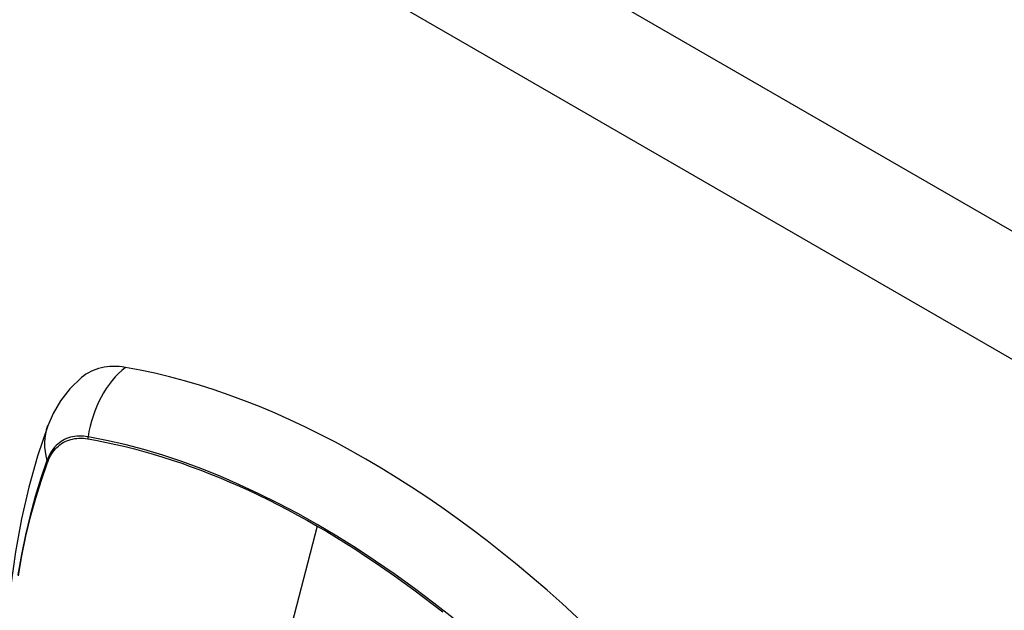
# Model space of a CAD drawing. Header units: inches. Extents: x 327.4 to 387.5, y 121.2 to 187.
# Tile 45 of 67: x 329.9 to 331.2, y 178 to 178.8. Entities that reach past the tile are written whole.
import ezdxf

# ---------------------------------------------------------------- set-up
doc = ezdxf.new("R2010")
doc.units = ezdxf.units.IN
doc.header["$MEASUREMENT"] = 0
doc.layers.add('Visible Edges(ANSI)', color=7, linetype='Continuous', lineweight=25)
doc.layers.add('Visible Tangent Edges(ANSI)', color=7, linetype='Continuous', lineweight=25)

msp = doc.modelspace()

# ---------------------------------------------------------------- linework, layer by layer
at = {"layer": 'Visible Edges(ANSI)', "flags": 128}
for points in [[(329.9982, 178.3228), (329.9836, 178.3088), (329.9716, 178.2935), (329.9624, 178.2777), (329.9556, 178.2619)], [(329.9556, 178.2619), (329.9427, 178.2239), (329.9317, 178.1847), (329.9224, 178.1445), (329.9148, 178.1032), (329.909, 178.0611), (329.9048, 178.0181), (329.9023, 177.9743), (329.9015, 177.9298), (329.9023, 177.8846), (329.9048, 177.8388), (329.9088, 177.7924), (329.9144, 177.7456), (329.9215, 177.6983), (329.9302, 177.6507), (329.9404, 177.6029), (329.9521, 177.5548)]]:
    msp.add_lwpolyline(points, dxfattribs=at)
at = {"layer": 'Visible Edges(ANSI)'}
for centre, major_axis, start_param, end_param in [((330.0951, 178.1752), (-0.0886, 0.1534), 5.834048, 6.381985), ((330.3569, 177.1592), (-0.6496, 1.1252), 5.161526, 5.834048)]:
    msp.add_ellipse(centre, major_axis=major_axis, ratio=0.57735, start_param=start_param, end_param=end_param, dxfattribs=at)
at = {"layer": 'Visible Tangent Edges(ANSI)'}
for p, q in [((327.5028, 180.6259), (378.1352, 151.3933)), ((378.0652, 151.2721), (327.4328, 180.5047)), ((330.0063, 178.2455), (330.0067, 178.2455)), ((329.9555, 178.2159), (329.9556, 178.2162)), ((330.2954, 178.1356), (330.2475, 177.95))]:
    msp.add_line(p, q, dxfattribs=at)
at = {"layer": 'Visible Tangent Edges(ANSI)', "flags": 128}
for points in [[(330.0065, 178.2481), (330.0035, 178.2486), (330.0006, 178.2489), (329.9977, 178.249), (329.9949, 178.249), (329.9922, 178.2489), (329.9894, 178.2486), (329.9868, 178.2481), (329.9842, 178.2475), (329.9817, 178.2467), (329.9793, 178.2458), (329.9769, 178.2447), (329.9747, 178.2435), (329.9725, 178.2422), (329.9704, 178.2406), (329.9684, 178.239), (329.9664, 178.2372), (329.9646, 178.2353), (329.9629, 178.2332), (329.9612, 178.231), (329.9597, 178.2287), (329.9583, 178.2263), (329.957, 178.2237), (329.9558, 178.221), (329.9547, 178.2182)], [(329.9556, 178.2162), (329.9567, 178.2189), (329.9579, 178.2216), (329.9592, 178.224), (329.9606, 178.2264), (329.9621, 178.2287), (329.9637, 178.2308), (329.9654, 178.2328), (329.9672, 178.2347), (329.9691, 178.2364), (329.971, 178.238), (329.9731, 178.2395), (329.9752, 178.2408), (329.9775, 178.242), (329.9798, 178.243), (329.9821, 178.2439), (329.9846, 178.2447), (329.9871, 178.2453), (329.9897, 178.2458), (329.9923, 178.2461), (329.995, 178.2463), (329.9978, 178.2463), (330.0006, 178.2462), (330.0034, 178.2459), (330.0063, 178.2455)], [(330.467, 178.0193), (330.4427, 178.0384), (330.4183, 178.0568), (330.3939, 178.0745), (330.3693, 178.0914), (330.3448, 178.1075), (330.3202, 178.1229), (330.2957, 178.1374), (330.2712, 178.1512), (330.2466, 178.1642), (330.2221, 178.1763), (330.1976, 178.1877), (330.1732, 178.1983), (330.1489, 178.208), (330.1247, 178.2168), (330.1007, 178.2248), (330.0768, 178.232), (330.0531, 178.2382), (330.0297, 178.2436), (330.0065, 178.2481)], [(330.0067, 178.2455), (330.0182, 178.2434), (330.0298, 178.2411), (330.0415, 178.2385), (330.0532, 178.2358), (330.065, 178.2328), (330.0768, 178.2296), (330.0887, 178.2262), (330.1007, 178.2226), (330.1127, 178.2187), (330.1247, 178.2147), (330.1367, 178.2104), (330.1488, 178.2059), (330.161, 178.2012), (330.1731, 178.1963), (330.1853, 178.1911), (330.1975, 178.1858), (330.2097, 178.1802), (330.222, 178.1745), (330.2342, 178.1685), (330.2464, 178.1623), (330.2587, 178.1559), (330.2709, 178.1494), (330.2832, 178.1426), (330.2954, 178.1356)], [(329.9547, 178.2182), (329.9469, 178.1958), (329.9398, 178.1727), (329.9333, 178.1489), (329.9275, 178.1246), (329.9224, 178.0996), (329.9179, 178.0741)], [(329.9186, 178.0726), (329.9231, 178.098), (329.9282, 178.1228), (329.9341, 178.147), (329.9406, 178.1706), (329.9477, 178.1936), (329.9555, 178.2159)], [(330.2954, 178.1356), (330.3076, 178.1285), (330.3199, 178.1211), (330.3321, 178.1136), (330.3443, 178.1058), (330.3566, 178.0978), (330.3688, 178.0897), (330.381, 178.0813), (330.3932, 178.0728), (330.4054, 178.0641), (330.4176, 178.0551), (330.4298, 178.046), (330.4419, 178.0367), (330.454, 178.0272)]]:
    msp.add_lwpolyline(points, dxfattribs=at)
at = {"layer": 'Visible Tangent Edges(ANSI)'}
for centre, major_axis, ratio, start_param, end_param in [((330.0926, 178.2364), (-0.0202, -0.1164), 0.735518, 3.83087, 4.73923), ((330.0664, 178.2213), (-0.1109, 0.0407), 0.735518, 0, 0.496286), ((330.0137, 178.2471), (-0.00176, -0.00968), 0.735414, 4.744852, 5.008559), ((329.964, 178.2185), (0.00925, -0.00336), 0.732421, 3.635219, 3.898926)]:
    msp.add_ellipse(centre, major_axis=major_axis, ratio=ratio, start_param=start_param, end_param=end_param, dxfattribs=at)

doc.saveas('drawing.dxf')
